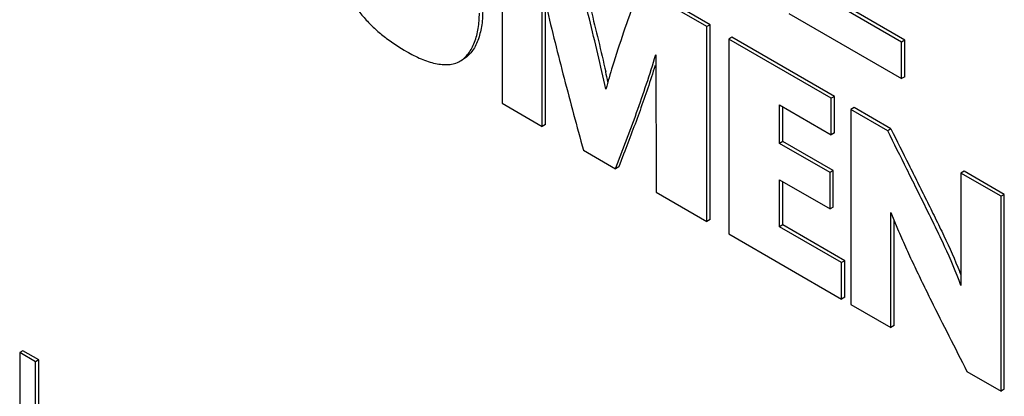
# Model space of a CAD drawing. Header units: inches. Extents: x 0 to 34, y 0 to 22.
# Tile 91 of 125: x 22.782 to 23.101, y 16.89 to 17.012. Entities that reach past the tile are written whole.
import ezdxf

# ---------------------------------------------------------------- set-up
doc = ezdxf.new("R2010")
doc.units = ezdxf.units.IN
doc.header["$LTSCALE"] = 1.87
doc.header["$MEASUREMENT"] = 0
doc.layers.get('0').update_dxf_attribs({"linetype": 'CONTINUOUS'})

msp = doc.modelspace()

# ---------------------------------------------------------------- linework, layer by layer
at = {"color": 7, "linetype": 'CONTINUOUS'}
for p, q in [((22.9383963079, 17.0481365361), (22.9383963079, 16.9850803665)), ((22.9513437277, 16.9776046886), (22.9513809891, 17.0219864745)), ((23.0046301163, 17.0098939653), (22.9827775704, 17.0225113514)), ((23.0056907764, 17.0105063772), (22.9838382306, 17.0231237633)), ((22.9524043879, 16.9782171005), (22.9524373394, 17.0174632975)), ((23.0686159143, 17.0054858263), (23.0486475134, 17.0170153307)), ((23.0311289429, 17.014111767), (23.0675552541, 16.9930796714)), ((23.0675552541, 17.0048734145), (23.0475868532, 17.0164029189)), ((23.0056907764, 17.0105063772), (23.0046301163, 17.0098939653)), ((23.0046301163, 16.9468377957), (23.0046301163, 17.0098939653)), ((23.0056907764, 16.9474502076), (23.0056907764, 17.0105063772)), ((23.0127110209, 17.006452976), (23.0116503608, 17.0058405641)), ((23.0116503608, 17.0058405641), (23.0116503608, 16.9427843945)), ((23.0447959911, 16.9867026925), (23.0116503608, 17.0058405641)), ((23.0458566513, 16.9873151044), (23.0127110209, 17.006452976)), ((23.0686159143, 17.0054858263), (23.0675552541, 17.0048734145)), ((23.0675552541, 16.9930796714), (23.0675552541, 17.0048734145)), ((23.0686159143, 16.9936920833), (23.0686159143, 17.0054858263)), ((22.988112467, 17.0007754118), (22.9881582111, 16.9563484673)), ((23.0686159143, 16.9936920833), (23.0675552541, 16.9930796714)), ((22.9383963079, 16.9850803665), (22.9513437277, 16.9776046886)), ((23.0458566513, 16.9873151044), (23.0447959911, 16.9867026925)), ((23.0447959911, 16.9748919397), (23.0447959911, 16.9867026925)), ((23.0458566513, 16.9755043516), (23.0458566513, 16.9873151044)), ((23.0280935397, 16.9721100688), (23.0280935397, 16.9845357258)), ((23.0280935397, 16.9845357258), (23.0447959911, 16.9748919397)), ((23.0291541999, 16.9727224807), (23.0291541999, 16.9839233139)), ((23.0521719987, 16.983668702), (23.0511113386, 16.9830562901)), ((23.0511113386, 16.9830562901), (23.0511113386, 16.9200001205)), ((23.0630518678, 16.9761619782), (23.0511113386, 16.9830562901)), ((23.0641125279, 16.97677439), (23.0521719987, 16.983668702)), ((22.9524043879, 16.9782171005), (22.9513437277, 16.9776046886)), ((23.0641125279, 16.97677439), (23.0630518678, 16.9761619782)), ((23.0291541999, 16.9727224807), (23.0280935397, 16.9721100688)), ((23.0454684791, 16.9633028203), (23.0291541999, 16.9727224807)), ((23.0458566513, 16.9755043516), (23.0447959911, 16.9748919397)), ((22.9646800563, 16.9699044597), (22.9750376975, 16.9639240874)), ((23.044407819, 16.9626904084), (23.0280935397, 16.9721100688)), ((22.9776962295, 16.9686629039), (22.9760983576, 16.9645364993)), ((22.9760983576, 16.9645364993), (22.9750376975, 16.9639240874)), ((23.0454684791, 16.9633028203), (23.044407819, 16.9626904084)), ((23.0454684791, 16.9514929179), (23.0454684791, 16.9633028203)), ((23.0878064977, 16.9630937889), (23.0867458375, 16.962481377)), ((23.1007539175, 16.955618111), (23.0878064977, 16.9630937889)), ((23.0280935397, 16.9451010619), (23.0280935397, 16.9603001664)), ((23.0280935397, 16.9603001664), (23.044407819, 16.950880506)), ((23.0291541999, 16.9457134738), (23.0291541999, 16.9596877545)), ((23.044407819, 16.950880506), (23.044407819, 16.9626904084)), ((23.0867458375, 16.962481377), (23.0867397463, 16.9261127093)), ((23.0996932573, 16.9550056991), (23.0867458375, 16.962481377)), ((22.9881582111, 16.9563484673), (23.0046301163, 16.9468377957)), ((23.1007539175, 16.955618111), (23.0996932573, 16.9550056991)), ((23.0996932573, 16.8919495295), (23.0996932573, 16.9550056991)), ((23.1007539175, 16.8925619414), (23.1007539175, 16.955618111)), ((23.0454684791, 16.9514929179), (23.044407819, 16.950880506)), ((23.0056907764, 16.9474502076), (23.0046301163, 16.9468377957)), ((23.0640447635, 16.912532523), (23.0640621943, 16.9497002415)), ((23.0640912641, 16.9497025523), (23.0662093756, 16.9444813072)), ((23.0651054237, 16.9131449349), (23.0651213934, 16.9471787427)), ((23.0291541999, 16.9457134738), (23.0280935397, 16.9451010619)), ((23.0481333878, 16.9335303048), (23.0280935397, 16.9451010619)), ((23.049194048, 16.9341427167), (23.0291541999, 16.9457134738)), ((23.0116503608, 16.9427843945), (23.0481333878, 16.9217195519)), ((23.049194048, 16.9341427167), (23.0481333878, 16.9335303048)), ((23.049194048, 16.9223319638), (23.049194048, 16.9341427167)), ((23.0481333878, 16.9217195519), (23.0481333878, 16.9335303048)), ((23.049194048, 16.9223319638), (23.0481333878, 16.9217195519)), ((23.0511113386, 16.9200001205), (23.0640447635, 16.912532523)), ((23.0651054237, 16.9131449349), (23.0640447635, 16.912532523)), ((22.783503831, 16.9049989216), (22.7824431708, 16.9043865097)), ((22.7824431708, 16.9043865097), (22.7824431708, 16.873664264)), ((22.7875218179, 16.9014541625), (22.7824431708, 16.9043865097)), ((22.7885824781, 16.9020665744), (22.783503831, 16.9049989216)), ((22.7885824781, 16.9020665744), (22.7875218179, 16.9014541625)), ((22.7875218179, 16.8697521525), (22.7875218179, 16.9014541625)), ((22.7885824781, 16.8703645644), (22.7885824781, 16.9020665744)), ((23.0886881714, 16.8983037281), (23.0996932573, 16.8919495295)), ((23.1007539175, 16.8925619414), (23.0996932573, 16.8919495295))]:
    msp.add_line(p, q, dxfattribs=at)
for centre, radius, start, end in [((22.3399817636, 16.8531173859), 0.6476951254, 12.3850885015, 12.6731805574), ((23.2464850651, 16.9144190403), 0.2846543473, 163.1260097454, 164.6721097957), ((22.9652554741, 16.8825502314), 0.1302461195, 21.1037665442, 21.6145037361)]:
    msp.add_arc(centre, radius, start, end, dxfattribs=at)
for points, knots in [([(22.9719222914, 16.9896846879), (22.9702756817, 16.9972887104), (22.9675794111, 17.0086824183), (22.9637157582, 17.0238414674), (22.9617109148, 17.0314451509), (22.9607092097, 17.0352533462)], [0, 0, 0, 0, 0.4973405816, 0.7482866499, 1, 1, 1, 1]), ([(22.9617698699, 17.0358657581), (22.962662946, 17.0324705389), (22.9644510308, 17.025689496), (22.9679206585, 17.012162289), (22.9703722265, 17.0019979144), (22.9718973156, 16.9952149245)], [0, 0, 0, 0, 0.2513916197, 0.5021645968, 1, 1, 1, 1]), ([(22.8859478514, 17.0266644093), (22.8864221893, 17.0252568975), (22.8874995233, 17.0224864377), (22.88951464, 17.018531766), (22.8919673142, 17.0148861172), (22.8947728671, 17.0115998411), (22.8978189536, 17.0086609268), (22.9019785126, 17.0052692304), (22.9052940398, 17.0030969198), (22.9075237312, 17.0018095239)], [0, 0, 0, 0, 0.1322493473, 0.2642256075, 0.394394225, 0.5225040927, 0.6482581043, 0.7707531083, 1, 1, 1, 1]), ([(22.9814574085, 17.0188319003), (22.9801708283, 17.015244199), (22.9775949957, 17.0080224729), (22.9752058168, 17.0007348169), (22.9740863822, 16.997045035)], [0, 0, 0, 0, 0.4971019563, 1, 1, 1, 1]), ([(22.9247781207, 16.9986956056), (22.9253060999, 16.9990004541), (22.9263130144, 16.9997505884), (22.9275933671, 17.001187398), (22.9286690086, 17.0029021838), (22.9298660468, 17.0055735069), (22.9308230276, 17.0093912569), (22.9310593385, 17.012592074), (22.9310593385, 17.0142496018)], [0, 0, 0, 0, 0.1047299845, 0.213676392, 0.3288647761, 0.4510802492, 0.7152664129, 1, 1, 1, 1]), ([(22.9321199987, 17.0148620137), (22.9321199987, 17.0132044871), (22.931883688, 17.0100036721), (22.9309267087, 17.0061859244), (22.9297296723, 17.0035146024), (22.9286540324, 17.0017998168), (22.9273736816, 17.0003630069), (22.9263667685, 16.9996128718), (22.92583879, 16.9993080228)], [0, 0, 0, 0, 0.2847335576, 0.5489197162, 0.6711351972, 0.7863235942, 0.8952700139, 1, 1, 1, 1]), ([(22.9527070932, 17.0163668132), (22.9545195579, 17.0086116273), (22.9574263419, 16.9969934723), (22.9615233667, 16.9815330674), (22.9636283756, 16.9737838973), (22.9646800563, 16.9699044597)], [0, 0, 0, 0, 0.4979438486, 0.748691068, 1, 1, 1, 1]), ([(22.9075237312, 17.0018095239), (22.9090293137, 17.0009402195), (22.9113278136, 16.9997699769), (22.9144755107, 16.9985818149), (22.9167598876, 16.997945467), (22.9189687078, 16.9975881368), (22.9210711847, 16.9975508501), (22.9230365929, 16.9978772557), (22.9242330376, 16.9983808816), (22.9247781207, 16.9986956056)], [0, 0, 0, 0, 0.2857235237, 0.4223684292, 0.55244524, 0.6748025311, 0.7891535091, 0.8965562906, 1, 1, 1, 1]), ([(22.9750376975, 16.9639240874), (22.9773760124, 16.9699450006), (22.9808724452, 16.9790268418), (22.9851516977, 16.9913524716), (22.9871214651, 16.9976390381), (22.9880668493, 17.0008171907)], [0, 0, 0, 0, 0.495106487, 0.7458342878, 1, 1, 1, 1]), ([(22.9878589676, 16.9972633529), (22.9870967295, 16.9948168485), (22.985523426, 16.9899663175), (22.9821815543, 16.9804141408), (22.9795029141, 16.9733470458), (22.9776962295, 16.9686629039)], [0, 0, 0, 0, 0.2532304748, 0.5038665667, 1, 1, 1, 1]), ([(23.0867181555, 16.9261121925), (23.0851795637, 16.9304119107), (23.0824630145, 16.9367492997), (23.0784929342, 16.9450515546), (23.0754191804, 16.951289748), (23.0723429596, 16.9575232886), (23.0682281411, 16.965816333), (23.0651267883, 16.9720259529), (23.0630518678, 16.9761619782)], [0, 0, 0, 0, 0.2473612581, 0.3728272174, 0.4985439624, 0.6240317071, 0.7493562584, 1, 1, 1, 1]), ([(23.0641125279, 16.97677439), (23.0660322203, 16.9729477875), (23.0689022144, 16.9672034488), (23.0727110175, 16.9595332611), (23.0755593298, 16.9537698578), (23.0784052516, 16.9479981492), (23.0821425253, 16.9403162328), (23.0847774, 16.9344797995), (23.0863431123, 16.9305276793)], [0, 0, 0, 0, 0.2502507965, 0.3753577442, 0.5005903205, 0.6260457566, 0.7515126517, 1, 1, 1, 1]), ([(23.0662093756, 16.9444813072), (23.0670423, 16.9425231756), (23.0687758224, 16.9386281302), (23.0714710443, 16.9328217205), (23.0742428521, 16.927036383), (23.0780213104, 16.919345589), (23.0828525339, 16.9097747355), (23.0867504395, 16.9021319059), (23.0886881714, 16.8983037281)], [0, 0, 0, 0, 0.1242778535, 0.2489666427, 0.3738619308, 0.4989306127, 0.7494107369, 1, 1, 1, 1])]:
    msp.add_open_spline(points, degree=3, knots=knots, dxfattribs=at)

doc.saveas('drawing.dxf')
